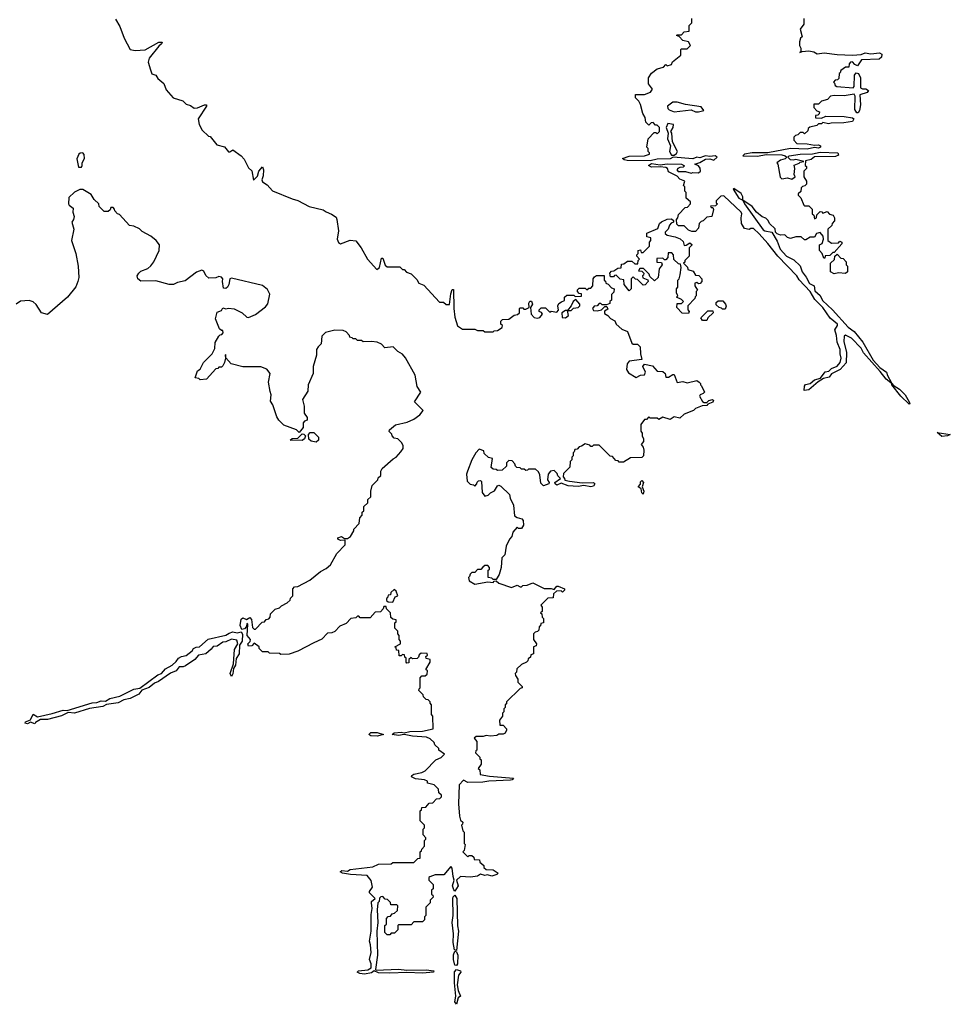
# Model space of a CAD drawing. Extents: x 1980017 to 2252640, y 74400 to 266395.
# Tile 103 of 256: x 2040969 to 2047546, y 198538 to 205496. Entities that reach past the tile are written whole.
import ezdxf

# ---------------------------------------------------------------- set-up
doc = ezdxf.new("R2010")
doc.units = 0

msp = doc.modelspace()

# ---------------------------------------------------------------- linework, layer by layer
at = {"layer": '0CON20XD'}
for points in [[(2041645, 205500), (2041677, 205447), (2041707.5, 205365), (2041750, 205285), (2041785, 205277.5), (2041855, 205283.8), (2041951.4, 205338.6), (2041975, 205337.5), (2041970.8, 205325), (2041951.2, 205308.8), (2041884, 205225), (2041877.5, 205195), (2041893, 205143), (2041903.3, 205113.3), (2041930, 205105), (2041945, 205080), (2041986.4, 205046.4), (2042005, 205000), (2042053, 204943), (2042121.7, 204921.7), (2042145, 204900), (2042175, 204890), (2042200.7, 204870.7), (2042225, 204872.9), (2042275, 204894.2), (2042290, 204895), (2042290, 204885), (2042231.2, 204795), (2042237.5, 204755), (2042257.5, 204715), (2042303.6, 204673.6), (2042315, 204670), (2042363, 204613), (2042417, 204597), (2042445, 204563.3), (2042455, 204563.3), (2042475, 204576.7), (2042533, 204533), (2042555, 204510), (2042585, 204450), (2042608.8, 204428.8), (2042621.7, 204361.7), (2042648.5, 204391.5), (2042658.1, 204425), (2042685, 204457.5), (2042690.8, 204435), (2042688.3, 204391.7), (2042680, 204365), (2042685, 204350), (2042718.3, 204328.3), (2042755, 204287.5), (2042895, 204230), (2042935, 204219.2), (2043015, 204175.8), (2043113.6, 204153.6), (2043135, 204137.5), (2043173, 204123), (2043205, 204100), (2043210, 204085), (2043222.5, 204005), (2043212.5, 203945), (2043221.7, 203921.7), (2043235, 203912.5), (2043305, 203937.5), (2043345, 203932.5), (2043382.5, 203885), (2043427.5, 203805), (2043491.7, 203731.7), (2043512.5, 203745), (2043525, 203810), (2043535, 203810), (2043551.7, 203761.7), (2043565, 203750), (2043655, 203750), (2043675, 203730), (2043685, 203730), (2043703, 203713), (2043735, 203700), (2043775, 203660), (2043790, 203635), (2043825, 203620), (2043935, 203500), (2043965, 203500), (2043983, 203483), (2044007, 203483), (2044015, 203560), (2044025, 203590), (2044035, 203590), (2044036.7, 203455), (2044043.8, 203395), (2044063.9, 203333.9), (2044098.3, 203308.3), (2044185, 203310), (2044205, 203300), (2044245, 203300), (2044255, 203290), (2044315, 203290), (2044321.7, 203298.3), (2044345, 203300), (2044378.3, 203321.7), (2044380, 203335), (2044370, 203345), (2044370, 203365), (2044381.7, 203378.3), (2044425, 203380), (2044463, 203407), (2044487, 203413), (2044500, 203425), (2044500, 203455), (2044505, 203460), (2044525, 203460), (2044531.7, 203451.7), (2044545, 203450), (2044568.3, 203461.7), (2044567, 203493), (2044575, 203507.5), (2044585, 203507.5), (2044593.8, 203485), (2044578.3, 203461.7), (2044583.3, 203415), (2044605, 203392.5), (2044625, 203387.5), (2044645, 203392.5), (2044662.5, 203415), (2044656.7, 203426.7), (2044640, 203435), (2044640, 203445), (2044655, 203460), (2044685, 203460), (2044715, 203430), (2044725, 203437.5), (2044765, 203430), (2044777.5, 203442.5), (2044772.5, 203475), (2044778.3, 203491.7), (2044797, 203503), (2044818.3, 203511.7), (2044820, 203535), (2044835, 203550), (2044885, 203550), (2044895, 203540), (2044938.3, 203541.7), (2044938.3, 203558.3), (2044921.7, 203561.7), (2044910, 203575), (2044911.7, 203588.3), (2044921.7, 203598.3), (2044965, 203600), (2044975, 203590), (2044985, 203590), (2044991.7, 203598.3), (2045005, 203600), (2045020, 203615), (2045022.5, 203665), (2045030.7, 203679.3), (2045045, 203687.5), (2045098.3, 203688.3), (2045100, 203655), (2045108.3, 203648.3), (2045110, 203635), (2045128.3, 203628.3), (2045151.7, 203601.7), (2045170, 203595), (2045168.3, 203571.7), (2045150, 203555), (2045150, 203515), (2045140, 203505), (2045138.3, 203491.7), (2045115, 203480), (2045085, 203480), (2045075, 203490), (2045065, 203490), (2045050, 203475), (2045029.3, 203470.7), (2045016.7, 203455), (2045025, 203441.2), (2045050.7, 203439.3), (2045080, 203445), (2045105, 203470), (2045118.3, 203468.3), (2045125, 203450), (2045102.5, 203437.5), (2045100.7, 203420.7), (2045125, 203406.7), (2045145, 203383.8), (2045175, 203367.5), (2045184.3, 203344.3), (2045225, 203310), (2045265, 203292.5), (2045295, 203211.2), (2045305, 203204.3), (2045335, 203203.3), (2045353.3, 203185), (2045356.2, 203135), (2045366.2, 203093.8), (2045275, 203082.5), (2045262.5, 203065), (2045257.5, 203025), (2045270.7, 203000.7), (2045325, 202966.7), (2045355, 202983.8), (2045385, 202986.7), (2045392, 203005), (2045373.3, 203045), (2045385, 203062.5), (2045440.7, 203050.7), (2045475, 203012.5), (2045515, 203010), (2045530, 202995), (2045535, 202970), (2045555, 202970), (2045585, 202990), (2045595, 202990), (2045615, 202933.3), (2045655, 202940), (2045685, 202930), (2045755, 202947.5), (2045770, 202935)], [(2046510, 205505), (2046510, 205465), (2046485, 205430), (2046497.5, 205375), (2046487.5, 205365), (2046479.3, 205340.7), (2046480, 205315), (2046490, 205295), (2046490, 205270), (2046482.5, 205265), (2046497.5, 205272.5), (2046545, 205276.7), (2046580, 205270), (2046605, 205256), (2046655, 205263.1), (2046745, 205250.5), (2046855, 205245.6), (2046915, 205249.2), (2046945, 205261.1), (2046985, 205255.6), (2047045, 205261.4), (2047061.7, 205251.7), (2047058.9, 205231.1), (2047042.4, 205217.6), (2046918.3, 205211.7), (2046889.3, 205170.7), (2046870, 205180), (2046855, 205197.5), (2046840, 205195), (2046830, 205185), (2046828.3, 205161.7), (2046805, 205160), (2046771.7, 205138.3), (2046768.3, 205121.7), (2046760, 205115), (2046758.3, 205081.7), (2046748.3, 205071.7), (2046731.7, 205068.3), (2046720, 205055), (2046728.3, 205048.3), (2046731.7, 205031.7), (2046743.6, 205023.6), (2046860, 205015), (2046865.8, 205024.2), (2046868.8, 205105), (2046880, 205120), (2046897.1, 205117.1), (2046911.9, 205085), (2046910.8, 205015), (2046925, 205008), (2046948.8, 205008.8), (2046966.7, 204995), (2046958.1, 204981.9), (2046906.2, 204965), (2046911.1, 204895), (2046904, 204855), (2046895, 204837.5), (2046885, 204837.5), (2046871.2, 204861.2), (2046873.3, 204955), (2046865, 204970), (2046795, 204958.8), (2046725, 204960), (2046700, 204955), (2046677, 204933), (2046635, 204920), (2046615, 204900), (2046581.7, 204898.3), (2046580, 204875), (2046601.7, 204851.7), (2046620, 204845), (2046618.3, 204831.7), (2046608.3, 204821.7), (2046591.7, 204818.3), (2046591.7, 204801.7), (2046635, 204800), (2046665, 204813.3), (2046795, 204811.4), (2046855, 204803.3), (2046863.3, 204795), (2046855, 204776.7), (2046792.7, 204767.3), (2046704, 204766), (2046685, 204760), (2046645, 204770), (2046635, 204760), (2046615, 204760), (2046601.7, 204748.3), (2046553, 204737), (2046541.7, 204728.3), (2046538.3, 204711.7), (2046515, 204690), (2046505, 204700), (2046485, 204700), (2046468.3, 204681.7), (2046451.7, 204678.3), (2046440, 204665), (2046440, 204645), (2046461.7, 204621.7), (2046535, 204620), (2046585, 204610), (2046615, 204612.5), (2046627.5, 204605), (2046627.5, 204595), (2046615, 204588.8), (2046585, 204593.8), (2046535, 204580.6), (2046415, 204586.7), (2046255, 204555.8), (2046144.2, 204555.8), (2046090, 204545), (2046080, 204535), (2046182.7, 204532.7), (2046245, 204542.9), (2046355, 204541.9), (2046378.8, 204535), (2046390, 204525), (2046377.5, 204512.5), (2046345, 204502.5), (2046320, 204485), (2046327.5, 204475), (2046343, 204383), (2046355, 204372.5), (2046395, 204377.5), (2046425, 204370), (2046450, 204385), (2046442.5, 204402.5), (2046447.5, 204445), (2046441.7, 204468.3), (2046478.3, 204481.7), (2046485, 204490), (2046510, 204495), (2046455, 204508.8), (2046435, 204502.5), (2046415, 204506.2), (2046396.7, 204525), (2046406.7, 204535), (2046485, 204545.7), (2046571.7, 204548.3), (2046625, 204560), (2046751.2, 204555), (2046755, 204540), (2046735, 204530), (2046585, 204526.7), (2046562.5, 204507.5), (2046521.7, 204498.3), (2046520, 204465), (2046528.3, 204458.3), (2046530, 204445), (2046510, 204425), (2046510, 204385), (2046530, 204355), (2046530, 204335), (2046518.3, 204321.7), (2046501.7, 204318.3), (2046491.7, 204308.3), (2046488.3, 204281.7), (2046470, 204265), (2046470, 204255), (2046488.3, 204238.3), (2046510, 204185), (2046515, 204180), (2046545, 204180), (2046568.3, 204158.3), (2046570, 204125), (2046580, 204115), (2046585, 204090), (2046600, 204095), (2046601.7, 204118.3), (2046625, 204140), (2046638.3, 204138.3), (2046645, 204130), (2046675, 204140), (2046691.7, 204121.7), (2046717.5, 204115), (2046727, 204097), (2046727.5, 204075), (2046710, 204055), (2046708.3, 204041.7), (2046680, 204015), (2046680, 203935), (2046705, 203917.5), (2046755, 203920), (2046765, 203930), (2046780, 203925), (2046778.3, 203911.7), (2046725, 203850), (2046715, 203850), (2046695, 203830), (2046661.7, 203828.3), (2046658.3, 203811.7), (2046651.7, 203811.7), (2046640, 203845), (2046620, 203865), (2046620, 203905), (2046640, 203915), (2046650, 203945), (2046647, 203967), (2046625, 203992.5), (2046600, 203985), (2046585, 203960), (2046555, 203960), (2046525, 203940), (2046515, 203940), (2046491.7, 203961.7), (2046455, 203962.5), (2046415, 203950), (2046395, 203957.5), (2046377, 203977), (2046345, 203972.5), (2046323, 203983), (2046310, 203995), (2046308.3, 204018.3), (2046267.5, 204055), (2046258.3, 204078.3), (2046242.5, 204092.5), (2046215, 204103.3), (2046175, 204136.7), (2046145.7, 204175.7), (2046080, 204220), (2046078.8, 204245), (2046067, 204267), (2046015, 204302.5), (2046011.2, 204298.8), (2046051.1, 204235), (2046080, 204220), (2046090, 204195), (2046222.1, 204012.1), (2046235, 204003.1), (2046284, 203994), (2046321.8, 203931.8), (2046343.4, 203873.4), (2046387.5, 203825), (2046439.3, 203799.3), (2046485.6, 203755.6), (2046498.9, 203715), (2046527.8, 203677.8), (2046551.2, 203631.2), (2046582.9, 203615), (2046589.1, 203579.1), (2046626.4, 203546.4), (2046642, 203512), (2046713.1, 203445), (2046823.1, 203323.1), (2046865, 203292.5), (2046927.9, 203217.9), (2047000.9, 203090.9), (2047048.1, 203038.1), (2047094.4, 203005), (2047101.2, 202981.2), (2047128.6, 202935), (2047125, 202928.8), (2047091.5, 202955), (2047050.4, 203010.4), (2046932.9, 203142.9), (2046915.3, 203175.3), (2046846.5, 203246.5), (2046805, 203266.7), (2046795, 203260), (2046792.5, 203222.5), (2046811.1, 203145), (2046808.9, 203071.1), (2046766.4, 203023.6), (2046706.2, 202993.8), (2046690.6, 202969.4), (2046650.4, 202959.6), (2046612, 202938), (2046545, 202880.6), (2046513.8, 202875), (2046514.2, 202905.8), (2046522.7, 202917.3), (2046555.6, 202924.4), (2046585, 202950), (2046627.5, 202962.5), (2046662.1, 203007.9), (2046686.5, 203013.5), (2046705, 203030.6), (2046745, 203046.7), (2046767.2, 203072.8), (2046774.4, 203105), (2046766.9, 203135), (2046768, 203165), (2046746.3, 203216.3), (2046741.9, 203265), (2046730, 203305), (2046748, 203335), (2046747.5, 203345), (2046697.1, 203387.1), (2046645, 203463.3), (2046587.7, 203517.7), (2046554, 203575), (2046477.6, 203657.6), (2046462, 203685), (2046326, 203826), (2046257.1, 203915), (2046193.9, 203983.9), (2046155, 204020), (2046135, 204020), (2046125, 204012.5), (2046091.7, 204021.7), (2046070, 204055), (2046067.5, 204095), (2046073.3, 204125), (2046068, 204135), (2045945, 204252.5), (2045925, 204250), (2045890, 204215), (2045891.7, 204201.7), (2045900, 204195), (2045885, 204180), (2045851.7, 204178.3), (2045855, 204170), (2045868.3, 204168.3), (2045872.5, 204155), (2045860, 204105), (2045825, 204100), (2045800, 204075), (2045785, 204070), (2045770, 204055), (2045767, 204023), (2045745, 204000), (2045718.3, 203998.3), (2045695, 204010), (2045665, 204040), (2045625, 204040), (2045611.7, 204051.7), (2045610, 204085), (2045620, 204095), (2045625, 204120), (2045671.7, 204168.3), (2045688.3, 204171.7), (2045710, 204195), (2045708.3, 204208.3), (2045680, 204235), (2045680, 204275), (2045670, 204285), (2045670, 204315), (2045660, 204325), (2045670, 204355), (2045635, 204370), (2045615, 204390), (2045555, 204420), (2045547.5, 204445), (2045535, 204452.5), (2045495, 204457.5), (2045435, 204454.3), (2045412.5, 204465), (2045435, 204479.2), (2045495, 204470), (2045545, 204477.5), (2045645.9, 204475.9), (2045667, 204463), (2045657, 204453), (2045635, 204452.5), (2045620, 204445), (2045612.5, 204435), (2045623, 204423), (2045675, 204422.5), (2045715, 204412.5), (2045725, 204417.5), (2045765, 204413.3), (2045780, 204425), (2045776.9, 204446.9), (2045765, 204463.3), (2045740, 204475), (2045775, 204486.7), (2045815, 204511.1), (2045845, 204512.7), (2045875, 204503.3), (2045897.5, 204525), (2045883.6, 204533.6), (2045845, 204529.4), (2045816.1, 204533.9), (2045801.7, 204528.3), (2045775, 204520), (2045755, 204524), (2045725, 204512.9), (2045586.4, 204523.6), (2045565, 204512), (2045475, 204510), (2045425, 204499.2), (2045261.7, 204501.7), (2045240, 204505), (2045230, 204515), (2045275, 204531.2), (2045385, 204533.8), (2045420, 204545), (2045420, 204555), (2045410, 204565), (2045410, 204585), (2045400, 204595), (2045410, 204655), (2045451.7, 204698.3), (2045465, 204700), (2045475, 204690), (2045490, 204705), (2045490, 204735), (2045475, 204750), (2045461.7, 204751.7), (2045445, 204770), (2045431.7, 204768.3), (2045415, 204750), (2045393, 204773), (2045390, 204805), (2045373, 204833), (2045357, 204897), (2045345, 204920), (2045320, 204945), (2045321.7, 204968.3), (2045385, 204966.7), (2045426.4, 204983.6), (2045440, 205005), (2045413, 205043), (2045412.5, 205085), (2045435, 205117.5), (2045475, 205150), (2045518.3, 205161.7), (2045535, 205180), (2045545, 205170), (2045575, 205180), (2045581.7, 205198.3), (2045640, 205245), (2045640, 205285), (2045645, 205290), (2045685, 205290), (2045710, 205315), (2045695, 205340), (2045655, 205350), (2045628.3, 205378.3), (2045610, 205385), (2045615, 205390), (2045645, 205390), (2045665, 205410), (2045700, 205415), (2045700, 205455), (2045720, 205475), (2045720, 205505)], [(2045765, 204844.2), (2045803.3, 204855), (2045785, 204880), (2045675, 204898), (2045615, 204914.4), (2045585, 204912.9), (2045546.7, 204885), (2045549.3, 204869.3), (2045559.2, 204859.2), (2045595, 204846), (2045715, 204860), (2045745, 204846), (2045765, 204844.2)], [(2045595, 204538.8), (2045610, 204550), (2045617.5, 204565), (2045582.5, 204632.5), (2045577.5, 204695), (2045570, 204705), (2045587.5, 204735), (2045590, 204755), (2045548.3, 204761.7), (2045537.5, 204735), (2045552.5, 204695), (2045547.5, 204655), (2045567.5, 204605), (2045561.2, 204565), (2045575, 204540), (2045595, 204538.8)], [(2041405, 204453.8), (2041411.2, 204465), (2041410, 204485), (2041426.9, 204515), (2041424.1, 204544.1), (2041415, 204556.2), (2041396.1, 204553.9), (2041386.7, 204545), (2041373.6, 204513.6), (2041383.3, 204455), (2041405, 204453.8)], [(2043844.3, 200425.7), (2043745, 200431.9), (2043685, 200443.8), (2043645, 200438.6), (2043600, 200445), (2043615, 200457.1), (2043665, 200460.8), (2043685, 200456.2), (2043725, 200465.6), (2043815, 200469.2), (2043890, 200485), (2043887.5, 200575), (2043880, 200585), (2043880, 200655), (2043870, 200665), (2043870, 200675), (2043855, 200690), (2043841.7, 200691.7), (2043821.7, 200711.7), (2043820, 200725), (2043790, 200755), (2043791.7, 200768.3), (2043800, 200775), (2043800, 200845), (2043811.7, 200858.3), (2043835, 200860), (2043848.3, 200871.7), (2043850, 200895), (2043840, 200905), (2043870, 200955), (2043870, 200975), (2043841.7, 200981.7), (2043840, 200995), (2043850, 201005), (2043848.3, 201018.3), (2043805, 201020), (2043791.7, 201008.3), (2043788.3, 200991.7), (2043778.3, 200981.7), (2043745, 200980), (2043735, 200990), (2043720, 200975), (2043718.3, 200951.7), (2043705, 200950), (2043700, 200955), (2043700, 200985), (2043691.7, 200991.7), (2043688.3, 201008.3), (2043675, 201010), (2043665, 201000), (2043651.7, 201001.7), (2043648.3, 201038.3), (2043631.7, 201041.7), (2043628.3, 201058.3), (2043620, 201065), (2043660, 201085), (2043660, 201105), (2043650, 201115), (2043650, 201145), (2043640, 201155), (2043640, 201175), (2043620, 201195), (2043620, 201235), (2043628.3, 201241.7), (2043630, 201255), (2043605, 201260), (2043591.7, 201271.7), (2043590, 201305), (2043561.7, 201331.7), (2043558.3, 201348.3), (2043541.7, 201348.3), (2043538.3, 201331.7), (2043518.3, 201311.7), (2043481.7, 201308.3), (2043445, 201270), (2043375, 201270), (2043365, 201280), (2043355, 201280), (2043345, 201270), (2043310, 201265), (2043275, 201230), (2043230.7, 201209.3), (2043197, 201173), (2043175, 201162.5), (2043145, 201160), (2043105, 201117.5), (2043046.4, 201093.6), (2042935, 201033.3), (2042873, 201013), (2042815, 201010), (2042805, 201017.5), (2042735, 201020), (2042725, 201030), (2042685, 201030), (2042661.7, 201051.7), (2042660, 201065), (2042625, 201090), (2042608.3, 201071.7), (2042585, 201070), (2042580, 201085), (2042598.3, 201101.7), (2042600, 201115), (2042575.5, 201145), (2042580, 201225), (2042575, 201230), (2042572.5, 201207.5), (2042557.5, 201192.5), (2042537.5, 201187.5), (2042527.5, 201215), (2042535, 201260), (2042545, 201270), (2042571.7, 201258.3), (2042595, 201272.5), (2042607, 201257), (2042615, 201200), (2042625, 201190), (2042635, 201190), (2042681.7, 201238.3), (2042698.3, 201241.7), (2042711.7, 201258.3), (2042728.3, 201261.7), (2042740, 201275), (2042741.7, 201298.3), (2042775, 201330), (2042805, 201340), (2042820, 201355), (2042860, 201375), (2042880, 201395), (2042881.7, 201408.3), (2042900, 201425), (2042900, 201475), (2042911.7, 201488.3), (2042935, 201490), (2043020, 201535), (2043095, 201597.5), (2043135, 201617.5), (2043166.4, 201643.6), (2043210, 201725), (2043270, 201785), (2043268.3, 201818.3), (2043235, 201816.7), (2043217.5, 201825), (2043217.5, 201835), (2043243, 201843), (2043265, 201830), (2043285, 201830), (2043307.5, 201845), (2043330, 201885), (2043330, 201895), (2043367.5, 201935), (2043372.5, 201975), (2043390, 201995), (2043390, 202015), (2043400, 202025), (2043400, 202055), (2043428.3, 202081.7), (2043430, 202105), (2043450, 202125), (2043450, 202165), (2043460, 202205), (2043500, 202245), (2043501.7, 202258.3), (2043520, 202275), (2043520, 202305), (2043530, 202325), (2043607, 202393), (2043630, 202405), (2043661.7, 202441.7), (2043680, 202465), (2043680, 202485), (2043670, 202505), (2043640, 202535), (2043615, 202540), (2043600, 202555), (2043598.3, 202568.3), (2043580, 202585), (2043581.7, 202598.3), (2043625, 202632.5), (2043707, 202653), (2043755, 202672.5), (2043796.4, 202703.6), (2043820, 202735), (2043760, 202795), (2043802.5, 202865), (2043777.5, 202905), (2043762.5, 202985), (2043695, 203107.5), (2043673, 203133), (2043641.7, 203151.7), (2043607.5, 203185), (2043548.3, 203178.3), (2043525, 203202.5), (2043495, 203216.7), (2043455, 203222.5), (2043395, 203220), (2043385, 203230), (2043355, 203230), (2043345, 203240), (2043325, 203240), (2043318.3, 203248.3), (2043301.7, 203251.7), (2043300, 203265), (2043275, 203290), (2043255, 203300), (2043195, 203302.5), (2043130, 203285), (2043105, 203260), (2043100, 203205), (2043077.5, 203185), (2043067.5, 203165), (2043067.5, 203125), (2043042.5, 203045), (2043042.5, 202995), (2043006.7, 202915), (2043005, 202870), (2042968.3, 202811.7), (2042980, 202765), (2042980, 202715), (2043000, 202685), (2043000, 202665), (2042981.7, 202658.3), (2042973, 202647), (2042972.5, 202615), (2042945, 202580), (2042925, 202597.5), (2042835, 202630), (2042800, 202665), (2042785, 202690), (2042756.7, 202775), (2042740.7, 202800.7), (2042746.2, 202845), (2042739.3, 202869.3), (2042726.7, 202935), (2042740, 202995), (2042716.4, 203026.4), (2042673, 203043), (2042545, 203043.8), (2042463.6, 203063.6), (2042426.4, 203106.4), (2042425, 203130), (2042420, 203125), (2042423.3, 203105), (2042416, 203074), (2042405, 203050), (2042395, 203040), (2042375, 203040), (2042368.3, 203031.7), (2042355, 203030), (2042290, 202955), (2042245, 202950), (2042235, 202960), (2042210, 202965), (2042226.4, 203013.6), (2042245, 203027.5), (2042267.5, 203072.5), (2042330, 203135), (2042347, 203173), (2042350, 203215), (2042375, 203260), (2042385, 203270), (2042398.3, 203271.7), (2042407, 203283), (2042405, 203300), (2042395, 203300), (2042381.7, 203311.7), (2042353, 203383), (2042365, 203430), (2042395, 203440), (2042405, 203460), (2042425, 203452.5), (2042445, 203456.7), (2042485, 203452.5), (2042540, 203425), (2042573, 203393), (2042585, 203392.5), (2042635, 203412.5), (2042705, 203467.5), (2042721.7, 203488.3), (2042736.4, 203556.4), (2042719.3, 203589.3), (2042685, 203617.5), (2042465, 203670), (2042453.3, 203665), (2042446.2, 203625), (2042436.2, 203605), (2042425, 203597.5), (2042410, 203600), (2042401.2, 203645), (2042403.3, 203665), (2042396.1, 203676.1), (2042375, 203681.2), (2042355, 203671.2), (2042305, 203670), (2042285, 203687.5), (2042269.5, 203719.5), (2042255, 203726.2), (2042217.7, 203712.3), (2042138.3, 203651.7), (2042085, 203639.2), (2042055, 203623.8), (2042025, 203623.8), (2041930.7, 203650.7), (2041825, 203647.5), (2041802.5, 203665), (2041800, 203685), (2041810, 203705), (2041825, 203720), (2041875, 203737.5), (2041895, 203757.5), (2041916.2, 203785), (2041953.8, 203865), (2041956.2, 203905), (2041932.5, 203935), (2041895, 203966.7), (2041835, 204000), (2041815, 204017.5), (2041775, 204037.5), (2041745, 204042.5), (2041675, 204120), (2041660, 204125), (2041640, 204145), (2041638.3, 204158.3), (2041628.3, 204168.3), (2041611.7, 204168.3), (2041608.3, 204151.7), (2041595, 204140), (2041565, 204140), (2041530, 204175), (2041527.5, 204195), (2041495.7, 204225.7), (2041475, 204261.2), (2041415, 204295.8), (2041394.2, 204295.8), (2041355, 204276.7), (2041315, 204240), (2041314.2, 204195), (2041318.8, 204185), (2041346.2, 204165), (2041343.3, 204135), (2041353.3, 204105), (2041350, 204085), (2041337.5, 204065), (2041351.2, 204015), (2041336, 203935), (2041365.6, 203845), (2041381.4, 203755), (2041385.8, 203675), (2041380, 203645), (2041365, 203607.5), (2041307.5, 203535), (2041165, 203412.5), (2041123.9, 203423.9), (2041085, 203482.5), (2041065, 203502.5), (2041035, 203512.5), (2040975, 203507.5), (2040944.3, 203485.7)], [(2045695, 203420), (2045651.7, 203421.7), (2045613, 203463), (2045615, 203490), (2045645, 203490), (2045660, 203505), (2045645, 203520), (2045610, 203535), (2045620, 203545), (2045610, 203565), (2045610, 203595), (2045620, 203605), (2045620, 203655), (2045630, 203665), (2045637.5, 203692.5), (2045642.5, 203745), (2045638.3, 203768.3), (2045625, 203770), (2045591.7, 203801.7), (2045590, 203835), (2045578.3, 203848.3), (2045551.7, 203848.3), (2045550, 203815), (2045535, 203800), (2045525, 203800), (2045515, 203810), (2045471.7, 203808.3), (2045471.7, 203781.7), (2045505, 203780), (2045510, 203765), (2045487.5, 203735), (2045480, 203675), (2045455, 203650), (2045421.7, 203681.7), (2045418.3, 203698.3), (2045378.3, 203738.3), (2045351.7, 203738.3), (2045341.7, 203721.7), (2045365, 203720), (2045380, 203705), (2045378.3, 203691.7), (2045370, 203685), (2045371.7, 203671.7), (2045408.3, 203658.3), (2045410, 203645), (2045388.3, 203621.7), (2045375, 203620), (2045335, 203660), (2045321.7, 203661.7), (2045305, 203680), (2045290, 203665), (2045290, 203595), (2045275, 203580), (2045240, 203625), (2045238.3, 203658.3), (2045211.7, 203661.7), (2045185, 203690), (2045171.7, 203688.3), (2045165, 203680), (2045145, 203680), (2045140, 203705), (2045151.7, 203718.3), (2045168.3, 203721.7), (2045195, 203740), (2045218.3, 203741.7), (2045221.7, 203768.3), (2045238.3, 203771.7), (2045265, 203790), (2045295, 203790), (2045315, 203770), (2045338.3, 203771.7), (2045340, 203795), (2045350, 203805), (2045330, 203825), (2045330, 203835), (2045340, 203845), (2045340, 203865), (2045355, 203870), (2045361.7, 203851.7), (2045375, 203850), (2045420, 203895), (2045420, 203925), (2045430, 203935), (2045430, 203955), (2045401.7, 203961.7), (2045401.7, 203988.3), (2045478.3, 204021.7), (2045490, 204055), (2045505, 204067.5), (2045545, 204087.5), (2045575, 204090), (2045588.3, 204078.3), (2045590, 204065), (2045571.7, 204058.3), (2045560, 204045), (2045552.5, 204015), (2045530, 203995), (2045530, 203985), (2045545, 203972.5), (2045601.7, 203961.7), (2045637, 203947), (2045658.3, 203928.3), (2045665, 203900), (2045678.3, 203901.7), (2045705, 203920), (2045718.3, 203908.3), (2045718.3, 203901.7), (2045700, 203885), (2045700, 203825), (2045670, 203795), (2045668.3, 203781.7), (2045660, 203775), (2045688.3, 203748.3), (2045691.7, 203731.7), (2045728.3, 203718.3), (2045745, 203690), (2045768.3, 203688.3), (2045790, 203665), (2045790, 203645), (2045778.3, 203631.7), (2045765, 203630), (2045755, 203640), (2045740, 203635), (2045740, 203615), (2045760, 203585), (2045750, 203575), (2045750, 203545), (2045741.7, 203538.3), (2045740, 203525), (2045690, 203475), (2045690, 203445), (2045700, 203435), (2045695, 203420)], [(2046725, 203700), (2046700, 203715), (2046700, 203775), (2046728.3, 203801.7), (2046730, 203825), (2046745, 203840), (2046771.7, 203811.7), (2046788.3, 203808.3), (2046810, 203785), (2046810, 203765), (2046820, 203755), (2046820, 203715), (2046805, 203702.5), (2046755, 203707.5), (2046725, 203700)], [(2044825, 203390), (2044847.5, 203405), (2044840, 203440), (2044865, 203440), (2044883, 203457), (2044915, 203462.5), (2044927, 203473), (2044927, 203487), (2044898.3, 203518.3), (2044880, 203505), (2044867, 203473), (2044840, 203440), (2044825, 203440), (2044800, 203425), (2044801.7, 203391.7), (2044825, 203390)], [(2045955, 203450), (2045935, 203450), (2045928.3, 203458.3), (2045911.7, 203461.7), (2045891.7, 203481.7), (2045891.7, 203498.3), (2045905, 203510), (2045938.3, 203508.3), (2045957, 203487), (2045961.7, 203471.7), (2045955, 203450)], [(2045825, 203370), (2045795, 203370), (2045781.7, 203388.3), (2045831.7, 203438.3), (2045868.3, 203438.3), (2045870, 203425), (2045831.7, 203388.3), (2045825, 203370)], [(2045770, 202935), (2045780, 202925), (2045780, 202915), (2045788.3, 202908.3), (2045807.5, 202865), (2045800, 202855), (2045777.5, 202845), (2045773.6, 202836.4), (2045795, 202797.5), (2045805, 202790), (2045825, 202790), (2045840, 202805), (2045865, 202812.5), (2045872.5, 202805), (2045866.7, 202793.3), (2045831.7, 202778.3), (2045825, 202770), (2045793, 202767), (2045745, 202747.5), (2045730, 202735), (2045665, 202707.5), (2045635, 202680), (2045595, 202690), (2045565, 202670), (2045515, 202687.5), (2045485, 202670), (2045475, 202680), (2045425, 202680), (2045415, 202690), (2045398.3, 202671.7), (2045385, 202670), (2045357.5, 202635), (2045358.3, 202588.3), (2045367.5, 202575), (2045367.5, 202555), (2045376.7, 202535), (2045376.7, 202515), (2045360, 202495), (2045375.9, 202475.9), (2045380, 202455), (2045378, 202415), (2045365, 202401.2), (2045285, 202400), (2045235, 202370), (2045205, 202370), (2045198.3, 202378.3), (2045181.7, 202381.7), (2045158.3, 202408.3), (2045141.7, 202411.7), (2045065, 202490), (2045025, 202490), (2045015, 202480), (2045005, 202480), (2044998.3, 202488.3), (2044965, 202500), (2044938.3, 202481.7), (2044921.7, 202478.3), (2044908.3, 202461.7), (2044891.7, 202458.3), (2044888.3, 202441.7), (2044880, 202435), (2044880, 202415), (2044870, 202405), (2044870, 202385), (2044860, 202375), (2044857, 202333), (2044811.7, 202288.3), (2044810, 202265), (2044820, 202255), (2044821.7, 202241.7), (2044853.9, 202233.9), (2044945, 202222.5), (2045025, 202226.2), (2045033.8, 202215), (2045025, 202200), (2045005, 202194.3), (2044955, 202203.8), (2044915, 202197.1), (2044845, 202201.4), (2044795, 202220), (2044765, 202207.5), (2044752.5, 202215), (2044750, 202225), (2044790, 202255), (2044771.7, 202271.7), (2044768.3, 202288.3), (2044745, 202310), (2044720, 202305), (2044702.5, 202285), (2044700, 202245), (2044710, 202225), (2044707.5, 202215), (2044671.4, 202201.4), (2044651.7, 202221.7), (2044645, 202280), (2044635, 202300), (2044615, 202320), (2044565, 202320), (2044558.3, 202311.7), (2044545, 202310), (2044535, 202320), (2044515, 202320), (2044505, 202330), (2044481.7, 202331.7), (2044471.7, 202341.7), (2044468.3, 202358.3), (2044448.3, 202378.3), (2044425, 202380), (2044410, 202365), (2044408.3, 202341.7), (2044378.3, 202311.7), (2044345, 202310), (2044337, 202317), (2044315, 202320), (2044301.7, 202331.7), (2044310, 202395), (2044281.7, 202401.7), (2044251.7, 202431.7), (2044248.3, 202448.3), (2044215, 202460), (2044192.5, 202435), (2044163.3, 202385), (2044132.5, 202305), (2044127.5, 202285), (2044130, 202235), (2044153, 202213), (2044175, 202210), (2044185, 202200), (2044200, 202215), (2044201.7, 202228.3), (2044211.7, 202238.3), (2044225, 202240), (2044231.7, 202231.7), (2044238, 202155), (2044255, 202130), (2044280, 202135), (2044296.4, 202153.6), (2044325, 202167.5), (2044345, 202202.5), (2044355, 202207.5), (2044369.3, 202199.3), (2044430, 202140), (2044434, 202115), (2044457.5, 202065), (2044465, 201990), (2044485, 201977.5), (2044518.3, 201968.3), (2044526.4, 201956.4), (2044530, 201925), (2044515, 201900), (2044495, 201900), (2044485, 201910), (2044453.3, 201875), (2044447.5, 201845), (2044430, 201825), (2044407.5, 201775), (2044396.7, 201715), (2044376.1, 201693.9), (2044372.5, 201625), (2044356.7, 201575), (2044335, 201540), (2044315, 201540), (2044305, 201550), (2044280, 201555), (2044280, 201605), (2044288.3, 201611.7), (2044290, 201625), (2044278.3, 201638.3), (2044255, 201640), (2044241.7, 201628.3), (2044228.3, 201611.7), (2044205, 201610), (2044185, 201590), (2044165, 201590), (2044151.7, 201578.3), (2044148.3, 201561.7), (2044140, 201555), (2044145, 201530), (2044185, 201507.5), (2044277, 201523), (2044315, 201520), (2044321.7, 201528.3), (2044335, 201530), (2044354.2, 201514.2), (2044445, 201483.8), (2044485, 201499.5), (2044505, 201488), (2044515, 201489.2), (2044525, 201496.9), (2044555, 201500.6), (2044595, 201516), (2044675, 201476.2), (2044725, 201476.2), (2044745, 201470), (2044765, 201492), (2044775, 201494), (2044820, 201475), (2044820, 201465), (2044805, 201450), (2044795, 201460), (2044761.7, 201458.3), (2044741.7, 201438.3), (2044738.3, 201411.7), (2044701.7, 201408.3), (2044651.7, 201358.3), (2044660, 201345), (2044660, 201315), (2044650, 201305), (2044658.3, 201298.3), (2044660, 201275), (2044670, 201265), (2044670, 201235), (2044651.7, 201228.3), (2044648.3, 201211.7), (2044640, 201205), (2044638.3, 201181.7), (2044628.3, 201171.7), (2044611.7, 201168.3), (2044600, 201155), (2044600, 201115), (2044620, 201085), (2044618.3, 201071.7), (2044600, 201065), (2044600, 201015), (2044581.7, 201008.3), (2044578.3, 200991.7), (2044561.7, 200978.3), (2044560, 200965), (2044550, 200955), (2044515, 200940), (2044481.7, 200908.3), (2044480, 200885), (2044470, 200875), (2044471.7, 200861.7), (2044490, 200835), (2044490, 200815), (2044520, 200785), (2044520, 200775), (2044505, 200770), (2044410, 200675), (2044408.3, 200661.7), (2044400, 200655), (2044400, 200635), (2044390, 200625), (2044390, 200605), (2044380, 200595), (2044380, 200575), (2044360, 200545), (2044361.7, 200511.7), (2044385, 200510), (2044410, 200485), (2044410, 200475), (2044400, 200455), (2044385, 200447.5), (2044355, 200447.5), (2044341.7, 200438.3), (2044295, 200432.5), (2044265, 200437.5), (2044245, 200430), (2044195, 200430), (2044181.7, 200418.3), (2044200, 200395), (2044200, 200335), (2044191.7, 200328.3), (2044190, 200315), (2044220, 200285), (2044221.7, 200271.7), (2044230, 200265), (2044230, 200235), (2044210, 200205), (2044220, 200195), (2044223, 200163), (2044289.3, 200149.3), (2044457.5, 200135), (2044450, 200125), (2044437.7, 200122.3), (2044285, 200116), (2044242.3, 200107.7), (2044135, 200106), (2044105, 200122.5), (2044075, 200088.8), (2044070, 199955), (2044077, 199867), (2044085, 199840), (2044100, 199825), (2044098.3, 199811.7), (2044090, 199805), (2044100, 199765), (2044110, 199755), (2044110, 199675), (2044117.5, 199667.5), (2044110, 199625), (2044100, 199615), (2044135, 199580), (2044145, 199590), (2044165, 199590), (2044178.3, 199578.3), (2044181.7, 199561.7), (2044218.3, 199558.3), (2044221.7, 199541.7), (2044248.3, 199518.3), (2044250, 199505), (2044265, 199490), (2044315, 199487.5), (2044350, 199465), (2044340, 199455), (2044305.6, 199444.4), (2044275, 199454), (2044255, 199448), (2044225, 199456.7), (2044205, 199444.2), (2044155, 199436.9), (2044085, 199440.8), (2044056, 199415), (2044068.1, 199375), (2044045, 199337.5), (2044036.2, 199346.2), (2044028, 199375), (2044040, 199415), (2044031.1, 199441.1), (2044025, 199500), (2044015, 199512.5), (2043965.9, 199454.1), (2043905, 199452.5), (2043868.3, 199438.3), (2043860, 199435), (2043860, 199415), (2043890, 199385), (2043890, 199355), (2043880, 199345), (2043880, 199315), (2043888.3, 199308.3), (2043890, 199295), (2043870, 199275), (2043870, 199255), (2043840, 199225), (2043840, 199165), (2043830, 199155), (2043830, 199135), (2043815, 199120), (2043755, 199120), (2043735, 199100), (2043645, 199100), (2043640, 199095), (2043640, 199065), (2043618.3, 199041.7), (2043595, 199040), (2043585, 199030), (2043565, 199030), (2043550, 199045), (2043550, 199095), (2043560, 199105), (2043560, 199145), (2043571.7, 199158.3), (2043588.3, 199161.7), (2043601.7, 199178.3), (2043618.3, 199181.7), (2043638.3, 199201.7), (2043640, 199235), (2043635, 199240), (2043591.7, 199241.7), (2043588.3, 199258.3), (2043568.3, 199278.3), (2043551.7, 199281.7), (2043535, 199300), (2043521.7, 199298.3), (2043511.7, 199288.3), (2043510, 199265), (2043500, 199255), (2043494.2, 199205), (2043500, 199115), (2043493.8, 199055), (2043496.7, 198885), (2043483.3, 198783.3), (2043488.3, 198778.3), (2043645, 198785.6), (2043705, 198780), (2043841.7, 198781.7), (2043895.7, 198775.7), (2043892.5, 198765), (2043815, 198758.1), (2043705, 198763.3), (2043585, 198758.1), (2043505, 198760), (2043475, 198773.8), (2043455, 198761.4), (2043405, 198750), (2043372.5, 198755), (2043353.8, 198765), (2043363.3, 198775), (2043429.1, 198780.9), (2043452.5, 198795), (2043453, 198823), (2043440.8, 198855), (2043451.8, 198905), (2043448.7, 198958.7), (2043440, 198985), (2043452.9, 199055), (2043451.7, 199171.7), (2043460.9, 199215), (2043454.2, 199255), (2043456.2, 199265), (2043480, 199285), (2043441.2, 199325), (2043441.2, 199335), (2043461.1, 199365), (2043451.9, 199411.9), (2043425, 199447.5), (2043306.4, 199456.4), (2043250, 199465), (2043232.5, 199475), (2043245, 199482.5), (2043285, 199480), (2043305, 199490), (2043465, 199510), (2043505, 199527.5), (2043595, 199530), (2043605, 199540), (2043755, 199540), (2043781.7, 199568.3), (2043798.3, 199571.7), (2043800, 199615), (2043808.3, 199621.7), (2043810, 199635), (2043830, 199655), (2043830, 199695), (2043840, 199705), (2043840, 199715), (2043820, 199735), (2043820, 199775), (2043830, 199785), (2043830, 199805), (2043800, 199835), (2043800, 199905), (2043808.3, 199911.7), (2043811.7, 199928.3), (2043838.3, 199931.7), (2043861.7, 199958.3), (2043888.3, 199961.7), (2043915, 199990), (2043938.3, 199991.7), (2043950, 200005), (2043950, 200015), (2043931.7, 200031.7), (2043928.3, 200058.3), (2043898.3, 200088.3), (2043851.7, 200101.7), (2043850, 200115), (2043830, 200125), (2043765, 200131.2), (2043737.5, 200145), (2043740, 200155), (2043755, 200164), (2043810, 200175), (2043835, 200187.5), (2043910, 200265), (2043947, 200283), (2043970, 200305), (2043930, 200335), (2043930, 200345), (2043901.7, 200371.7), (2043898.3, 200388.3), (2043870, 200415), (2043844.3, 200425.7)], [(2047255, 202778.8), (2047195, 202835.7), (2047132.7, 202915), (2047130.5, 202929.5), (2047149.5, 202909.5), (2047187.5, 202885), (2047225.5, 202845), (2047255.4, 202795), (2047259.5, 202780.5), (2047255, 202778.8)], [(2042965, 202522.5), (2042880, 202525), (2042895, 202536.7), (2042935, 202540), (2042965, 202570), (2042977, 202567), (2042987.5, 202555), (2042982.5, 202535), (2042965, 202522.5)], [(2043065, 202510), (2043028.3, 202518.3), (2043013, 202533), (2043010, 202565), (2043021.7, 202578.3), (2043048.3, 202578.3), (2043080, 202545), (2043080, 202525), (2043065, 202510)], [(2047485, 202550), (2047451.7, 202578.3), (2047545.6, 202565.6), (2047525, 202554.6), (2047485, 202550)], [(2045375, 202143.3), (2045365, 202152.5), (2045360, 202180), (2045340, 202195), (2045357, 202213), (2045355, 202230), (2045365, 202238.8), (2045378, 202225), (2045366.7, 202195), (2045380, 202165), (2045375, 202143.3)], [(2043605, 201380), (2043621.7, 201418.3), (2043640, 201425), (2043628.3, 201458.3), (2043615, 201470), (2043591.7, 201448.3), (2043588.3, 201431.7), (2043571.7, 201428.3), (2043568.3, 201411.7), (2043560, 201405), (2043561.7, 201391.7), (2043571.7, 201381.7), (2043605, 201380)], [(2041075, 200520), (2041045, 200532.5), (2041025, 200520.8), (2041007.5, 200525), (2041010, 200535), (2041045, 200547.5), (2041065, 200587.5), (2041095, 200570), (2041197.5, 200592.5), (2041275, 200616.9), (2041305, 200613.3), (2041482.1, 200667.9), (2041515, 200671.4), (2041545, 200682.5), (2041575, 200681.2), (2041605, 200698), (2041677.5, 200715), (2041775.5, 200764.5), (2041818.1, 200771.9), (2041944.2, 200865.8), (2041970, 200875), (2042000.3, 200909.7), (2042046.7, 200935), (2042075, 200960), (2042090, 200985), (2042113, 200997), (2042145, 201003.3), (2042186.7, 201035), (2042197, 201053), (2042215, 201062.5), (2042240, 201065), (2042301.7, 201118.3), (2042425, 201146.7), (2042449.5, 201160.5), (2042475, 201170), (2042505, 201163.3), (2042535, 201170), (2042544.1, 201154.1), (2042540, 201105), (2042522.5, 201075), (2042518.9, 201015), (2042498.6, 200981.4), (2042493.8, 200935), (2042478.8, 200911.2), (2042475, 200872.5), (2042465, 200853.8), (2042456.1, 200876.1), (2042478.8, 200945), (2042485.8, 201045), (2042510, 201085), (2042502.5, 201112.5), (2042465, 201118.8), (2042425, 201100), (2042405, 201097.5), (2042365, 201070), (2042335, 201066.2), (2042323, 201047), (2042284.2, 201015.8), (2042233.3, 201005), (2042206, 200974), (2042140.7, 200929.3), (2042125, 200922.5), (2042095, 200922.5), (2042074.4, 200895.6), (2042035, 200879.2), (2041949.7, 200820.3), (2041921.4, 200808.6), (2041883.4, 200776.6), (2041833, 200757), (2041809.6, 200730.4), (2041750, 200700), (2041705, 200689.4), (2041665, 200667.8), (2041582.7, 200657.3), (2041556.6, 200643.4), (2041462.2, 200627.8), (2041355, 200596.5), (2041310.8, 200599.2), (2041265, 200576.5), (2041165, 200551.5), (2041115, 200551.4), (2041080.5, 200529.5), (2041075, 200520)], [(2043495, 200433.5), (2043450, 200435), (2043436.7, 200445), (2043451.4, 200458.6), (2043495, 200460), (2043540, 200445), (2043495, 200433.5)], [(2044055, 198917.5), (2044041.9, 198921.9), (2044032.2, 198975), (2044034.2, 199035), (2044025.7, 199115), (2044032.9, 199165), (2044030, 199285), (2044032, 199298), (2044045, 199310), (2044058.9, 199285), (2044062.7, 199092.7), (2044070, 199055), (2044055, 198917.5)], [(2044055, 198811.2), (2044044, 198815), (2044034.4, 198854.4), (2044033.5, 198886.5), (2044045, 198912.5), (2044055, 198910), (2044064.4, 198885), (2044062.5, 198825), (2044055, 198811.2)], [(2044055, 198538), (2044044, 198555), (2044050.5, 198595), (2044040.8, 198690.8), (2044042.5, 198767.5), (2044055, 198784.4), (2044083.8, 198775), (2044086, 198766), (2044070, 198745), (2044061.1, 198675), (2044067.1, 198635), (2044083.6, 198596.4), (2044067, 198583), (2044055, 198538)]]:
    msp.add_lwpolyline(points, dxfattribs=at)

doc.saveas('drawing.dxf')
